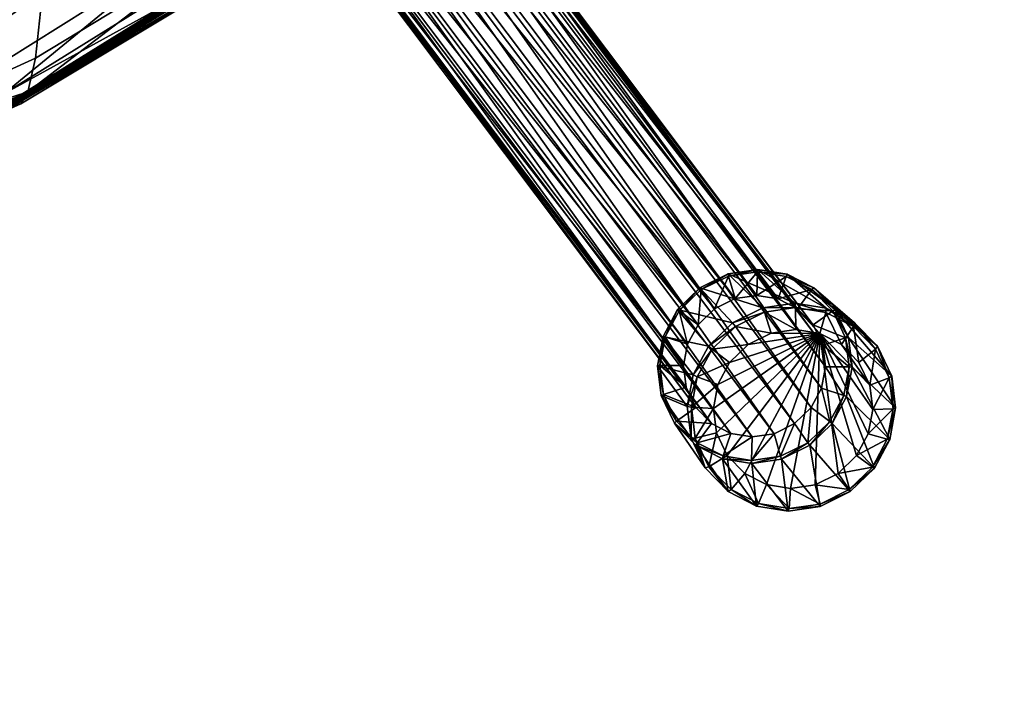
# Model space of a CAD drawing. Header units: inches. Extents: x -706 to 746, y -844 to 519.
# Tile 124 of 256: x 162.07 to 166.04, y -118.43 to -115.73. Entities that reach past the tile are written whole.
import ezdxf

# ---------------------------------------------------------------- set-up
doc = ezdxf.new("R2010")
doc.units = ezdxf.units.IN
doc.header["$MEASUREMENT"] = 0
for name, color, linetype, true_color in [('00_ground', 73, 'Continuous', 0x8fe057), ('02_ceilings', 251, 'Continuous', 0x565656), ('06_equipment', 46, 'Continuous', 0x866e08)]:
    doc.layers.add(name, color=color, linetype=linetype, true_color=true_color)

msp = doc.modelspace()

# ---------------------------------------------------------------- meshes
at = {"layer": '00_ground', "color": 251, "true_color": 0x565656}
mesh = msp.add_polyface(dxfattribs=at)
corners = [(745.801, -489.5048, -11.7981), (745.801, -489.5048, 0.0129), (745.8013, 519.417, -11.7981), (745.8013, 519.417, 0.0129), (-706.1552, 519.4172, -11.7981), (-706.1552, 519.4172, 0.0129), (-706.1554, -491.3484, -11.7981), (-706.1554, -491.3484, 0.0129), (-59.091, -491.3485, -11.7981), (-59.091, -491.3485, 0.0129), (-77.4055, -295.9132, -11.7981), (-77.4055, -295.9132, 0.0129), (-239.0611, -295.9132, -11.7981), (-239.0611, -295.9132, 0.0129), (-239.0611, -54.6686, -11.7981), (-239.0611, -54.6686, 0.0129), (214.8796, -54.6686, -11.7981), (214.8796, -54.6686, 0.0129), (214.8796, -295.9133, -11.7981), (214.8796, -295.9133, 0.0129), (187.3205, -295.9133, -11.7981), (187.3205, -295.9133, 0.0129), (187.3205, -489.5047, -11.7981), (187.3205, -489.5047, 0.0129)]
mesh.append_faces([[corners[k] for k in face] for face in [(22, 18, 0, 22), (0, 18, 2, 0), (6, 12, 8, 6), (1, 19, 23, 1), (9, 13, 7, 9), (7, 13, 5, 7)]], dxfattribs={"vtx0": -1, "vtx1": -1, "vtx3": -1, "color": 251})
mesh.append_faces([[corners[k] for k in face] for face in [(16, 4, 2, 16), (4, 14, 12, 4), (15, 3, 5, 15), (3, 17, 19, 3)]], dxfattribs={"vtx0": -1, "vtx2": -1, "vtx3": -1, "color": 251})
mesh.append_faces([[corners[k] for k in face] for face in [(0, 3, 1, 0), (2, 5, 3, 2), (4, 7, 5, 4), (6, 9, 7, 6), (8, 11, 9, 8), (10, 13, 11, 10), (12, 15, 13, 12), (14, 17, 15, 14), (16, 19, 17, 16), (18, 21, 19, 18), (20, 23, 21, 20), (22, 1, 23, 22), (8, 12, 10, 8), (23, 19, 21, 23)]], dxfattribs={"vtx0": -1, "vtx3": -1, "color": 251})
mesh.append_faces([[corners[k] for k in face] for face in [(16, 14, 4, 16), (18, 16, 2, 18), (6, 4, 12, 6), (15, 17, 3, 15), (13, 15, 5, 13), (1, 3, 19, 1)]], dxfattribs={"vtx1": -1, "vtx2": -1, "vtx3": -1, "color": 251})
mesh.append_faces([[corners[k] for k in face] for face in [(0, 2, 3, 0), (2, 4, 5, 2), (4, 6, 7, 4), (6, 8, 9, 6), (8, 10, 11, 8), (10, 12, 13, 10), (12, 14, 15, 12), (14, 16, 17, 14), (16, 18, 19, 16), (18, 20, 21, 18), (20, 22, 23, 20), (22, 0, 1, 22), (22, 20, 18, 22), (9, 11, 13, 9)]], dxfattribs={"vtx2": -1, "vtx3": -1, "color": 251})
at = {"layer": '02_ceilings'}
mesh = msp.add_polyface(dxfattribs=at)
corners = [(202.2812, 376.4129, 0.0129), (202.2812, 376.4129, 7.8869), (-226.4626, 376.413, 0.0129), (-226.4626, 376.413, 7.8869), (-226.4627, -60.9679, 0.0129), (-226.4627, -60.9679, 7.8869), (-239.0611, -60.9679, 0.0129), (-239.0611, -60.9679, 7.8869), (-239.0611, -140.3395, 0.0129), (-239.0611, -140.3395, 7.8869), (-226.4627, -140.3395, 0.0129), (-226.4627, -140.3395, 7.8869), (-226.4627, -349.4534, 0.0129), (-226.4627, -349.4534, 7.8869), (202.281, -349.4534, 0.0129), (202.281, -349.4534, 7.8869), (202.2811, -59.3933, 0.0129), (202.2811, -59.3933, 7.8869), (-62.2858, -59.3932, 0.0129), (-62.2858, -59.3932, 7.8869), (-62.2858, 63.5611, 0.0129), (-62.2858, 63.5611, 7.8869), (118.0292, 63.5611, 0.0129), (118.0292, 63.5611, 7.8869), (118.0292, 71.4351, 0.0129), (118.0292, 71.4351, 7.8869), (202.2811, 71.4351, 0.0129), (202.2811, 71.4351, 7.8869), (-60.5927, -67.2672, 0.0129), (-60.5927, -67.2672, 7.8869), (89.0136, -67.2673, 0.0129), (89.0136, -67.2673, 7.8869), (89.0136, -102.8261, 0.0129), (89.0136, -102.8261, 7.8869), (-60.5927, -102.8261, 0.0129), (-60.5927, -102.8261, 7.8869), (-239.061, 376.413, 0.0129), (-239.0611, -349.4534, 0.0129), (-239.061, 376.413, 7.8869)]
mesh.append_faces([[corners[k] for k in face] for face in [(2, 24, 20, 2), (30, 4, 16, 30), (14, 10, 32, 14), (21, 25, 3, 21), (17, 5, 31, 17), (15, 33, 11, 15)]], dxfattribs={"vtx0": -1, "vtx1": -1, "vtx2": -1, "vtx3": -1})
mesh.append_faces([[corners[k] for k in face] for face in [(14, 32, 16, 14)]], dxfattribs={"vtx0": -1, "vtx1": -1, "vtx3": -1})
mesh.append_faces([[corners[k] for k in face] for face in [(2, 26, 24, 2), (2, 20, 18, 2), (4, 18, 16, 4), (6, 28, 34, 6), (10, 34, 32, 10), (25, 1, 3, 25), (19, 3, 5, 19), (29, 5, 7, 29), (17, 31, 33, 17), (35, 7, 9, 35), (33, 9, 11, 33)]], dxfattribs={"vtx0": -1, "vtx2": -1, "vtx3": -1})
mesh.append_faces([[corners[k] for k in face] for face in [(0, 3, 1, 0), (2, 5, 3, 2), (4, 7, 5, 4), (6, 9, 7, 6), (8, 11, 9, 8), (10, 13, 11, 10), (12, 15, 13, 12), (14, 17, 15, 14), (16, 19, 17, 16), (18, 21, 19, 18), (20, 23, 21, 20), (22, 25, 23, 22), (24, 27, 25, 24), (26, 1, 27, 26), (28, 31, 29, 28), (30, 33, 31, 30), (32, 35, 33, 32), (34, 29, 35, 34), (15, 11, 13, 15)]], dxfattribs={"vtx0": -1, "vtx3": -1})
mesh.append_faces([[corners[k] for k in face] for face in [(4, 2, 18, 4), (30, 28, 4, 30), (6, 4, 28, 6), (32, 30, 16, 32), (8, 6, 34, 8), (10, 8, 34, 10), (19, 21, 3, 19), (17, 19, 5, 17), (29, 31, 5, 29), (35, 29, 7, 35), (33, 35, 9, 33), (15, 17, 33, 15)]], dxfattribs={"vtx1": -1, "vtx2": -1, "vtx3": -1})
mesh.append_faces([[corners[k] for k in face] for face in [(12, 10, 14, 12)]], dxfattribs={"vtx1": -1, "vtx3": -1})
mesh.append_faces([[corners[k] for k in face] for face in [(0, 2, 3, 0), (2, 4, 5, 2), (4, 6, 7, 4), (6, 8, 9, 6), (8, 10, 11, 8), (10, 12, 13, 10), (12, 14, 15, 12), (14, 16, 17, 14), (16, 18, 19, 16), (18, 20, 21, 18), (20, 22, 23, 20), (22, 24, 25, 22), (24, 26, 27, 24), (26, 0, 1, 26), (28, 30, 31, 28), (30, 32, 33, 30), (32, 34, 35, 32), (34, 28, 29, 34), (2, 0, 26, 2), (24, 22, 20, 24), (25, 27, 1, 25), (21, 23, 25, 21)]], dxfattribs={"vtx2": -1, "vtx3": -1})
mesh = msp.add_polyface(dxfattribs=at)
corners = [(202.2811, -336.855, 102.3751), (202.2811, -336.855, 110.2491), (202.2811, -59.3932, 102.3751), (202.2811, -59.3932, 110.2491), (-62.2858, -59.3932, 102.3751), (-62.2858, -59.3932, 110.2491), (-62.2858, 63.5611, 102.3751), (-62.2858, 63.5611, 110.2491), (118.0292, 63.5611, 102.3751), (118.0292, 63.5611, 110.2491), (118.0292, 71.4351, 102.3751), (118.0292, 71.4351, 110.2491), (202.2811, 71.4351, 102.3751), (202.2811, 71.4351, 110.2491), (202.2812, 363.8145, 102.3751), (202.2812, 363.8145, 110.2491), (-226.4626, 363.8146, 102.3751), (-226.4626, 363.8146, 110.2491), (-226.4627, -336.8549, 102.3751), (-226.4627, -336.8549, 110.2491), (116.2021, 326.9745, 102.3751), (116.2021, 326.9745, 110.2491), (116.202, 287.6043, 102.3751), (116.202, 287.6043, 110.2491), (76.8321, 287.6043, 102.3751), (76.8321, 287.6043, 110.2491), (76.8321, 326.9745, 102.3751), (76.8321, 326.9745, 110.2491), (61.362, 326.9745, 102.3751), (61.362, 326.9745, 110.2491), (61.362, 287.6043, 102.3751), (61.362, 287.6043, 110.2491), (21.9918, 287.6043, 102.3751), (21.9918, 287.6043, 110.2491), (21.9919, 326.9745, 102.3751), (21.9919, 326.9745, 110.2491)]
mesh.append_faces([[corners[k] for k in face] for face in [(20, 28, 14, 20), (32, 24, 10, 32), (16, 32, 10, 16), (16, 10, 6, 16), (35, 27, 17, 35), (13, 23, 31, 13), (11, 33, 17, 11), (7, 11, 17, 7)]], dxfattribs={"vtx0": -1, "vtx1": -1, "vtx2": -1, "vtx3": -1})
mesh.append_faces([[corners[k] for k in face] for face in [(18, 4, 0, 18), (1, 5, 19, 1), (19, 5, 17, 19)]], dxfattribs={"vtx0": -1, "vtx1": -1, "vtx3": -1})
mesh.append_faces([[corners[k] for k in face] for face in [(28, 16, 14, 28), (16, 34, 32, 16), (30, 26, 24, 30), (22, 14, 12, 22), (24, 12, 10, 24), (16, 6, 4, 16), (27, 15, 17, 27), (15, 21, 23, 15), (25, 29, 31, 25), (11, 31, 33, 11)]], dxfattribs={"vtx0": -1, "vtx2": -1, "vtx3": -1})
mesh.append_faces([[corners[k] for k in face] for face in [(0, 3, 1, 0), (2, 5, 3, 2), (4, 7, 5, 4), (6, 9, 7, 6), (8, 11, 9, 8), (10, 13, 11, 10), (12, 15, 13, 12), (14, 17, 15, 14), (16, 19, 17, 16), (18, 1, 19, 18), (20, 23, 21, 20), (22, 25, 23, 22), (24, 27, 25, 24), (26, 21, 27, 26), (28, 31, 29, 28), (30, 33, 31, 30), (32, 35, 33, 32), (34, 29, 35, 34), (0, 4, 2, 0)]], dxfattribs={"vtx0": -1, "vtx3": -1})
mesh.append_faces([[corners[k] for k in face] for face in [(28, 34, 16, 28), (30, 28, 26, 30), (22, 20, 14, 22), (24, 22, 12, 24), (18, 16, 4, 18), (27, 21, 15, 27), (25, 27, 29, 25), (33, 35, 17, 33), (13, 15, 23, 13), (11, 13, 31, 11), (5, 7, 17, 5)]], dxfattribs={"vtx1": -1, "vtx2": -1, "vtx3": -1})
mesh.append_faces([[corners[k] for k in face] for face in [(0, 2, 3, 0), (2, 4, 5, 2), (4, 6, 7, 4), (6, 8, 9, 6), (8, 10, 11, 8), (10, 12, 13, 10), (12, 14, 15, 12), (14, 16, 17, 14), (16, 18, 19, 16), (18, 0, 1, 18), (20, 22, 23, 20), (22, 24, 25, 22), (24, 26, 27, 24), (26, 20, 21, 26), (28, 30, 31, 28), (30, 32, 33, 30), (32, 34, 35, 32), (34, 28, 29, 34), (10, 8, 6, 10), (7, 9, 11, 7), (1, 3, 5, 1)]], dxfattribs={"vtx2": -1, "vtx3": -1})
mesh = msp.add_polyface(dxfattribs=at)
corners = [(202.2811, -67.2673, -106.2863), (202.2811, -67.2673, -94.4753), (-226.4627, -67.2672, -106.2863), (-226.4627, -67.2672, -94.4753), (-226.4627, -283.3147, -106.2863), (-226.4627, -283.3147, -94.4753), (-65.9323, -283.3147, -106.2863), (-65.9323, -283.3147, -94.4753), (-61.4985, -330.8908, -106.2863), (-61.4985, -330.8908, -94.4753), (-61.4985, -343.4892, -106.2863), (-61.4985, -343.4892, -94.4753), (174.722, -343.4892, -106.2863), (174.722, -343.4892, -94.4753), (174.722, -283.3148, -106.2863), (174.722, -283.3148, -94.4753), (202.2811, -283.3148, -106.2863), (202.2811, -283.3148, -94.4753), (202.2811, -343.4892, -106.2863)]
mesh.append_faces([[corners[k] for k in face] for face in [(12, 8, 14, 12)]], dxfattribs={"vtx0": -1, "vtx1": -1, "vtx3": -1})
mesh.append_faces([[corners[k] for k in face] for face in [(6, 2, 0, 6), (6, 0, 16, 6), (15, 1, 3, 15), (15, 3, 5, 15), (15, 7, 9, 15)]], dxfattribs={"vtx0": -1, "vtx2": -1, "vtx3": -1})
mesh.append_faces([[corners[k] for k in face] for face in [(0, 3, 1, 0), (2, 5, 3, 2), (4, 7, 5, 4), (6, 9, 7, 6), (8, 11, 9, 8), (10, 13, 11, 10), (12, 15, 13, 12), (14, 17, 15, 14), (16, 1, 17, 16), (13, 9, 11, 13)]], dxfattribs={"vtx0": -1, "vtx3": -1})
mesh.append_faces([[corners[k] for k in face] for face in [(8, 6, 14, 8), (13, 15, 9, 13)]], dxfattribs={"vtx1": -1, "vtx2": -1, "vtx3": -1})
mesh.append_faces([[corners[k] for k in face] for face in [(10, 8, 12, 10)]], dxfattribs={"vtx1": -1, "vtx3": -1})
mesh.append_faces([[corners[k] for k in face] for face in [(0, 2, 3, 0), (2, 4, 5, 2), (4, 6, 7, 4), (6, 8, 9, 6), (8, 10, 11, 8), (10, 12, 13, 10), (12, 14, 15, 12), (14, 16, 17, 14), (16, 0, 1, 16), (6, 4, 2, 6), (15, 17, 1, 15)]], dxfattribs={"vtx2": -1, "vtx3": -1})
at = {"layer": '06_equipment', "color": 251, "true_color": 0x565656}
mesh = msp.add_polyface(dxfattribs=at)
corners = [(159.9358, -115.5851, 25.9562), (159.9383, -116.1413, 26.2268), (158.63, -116.5423, 26.2876), (159.8759, -113.8451, 25.4321), (159.9179, -114.828, 25.678), (158.5728, -115.2704, 25.6529), (162.0955, -114.5851, 25.7141), (161.1205, -115.0925, 25.8774), (161.1223, -114.323, 25.6441), (162.1158, -113.8068, 25.52), (162.0351, -115.6302, 26.043), (161.0881, -116.086, 26.2826), (161.1057, -115.6763, 26.1003), (162.0648, -115.1934, 25.8959), (159.9341, -116.5219, 26.4501), (161.0758, -116.5075, 26.5477), (162.0172, -116.0778, 26.2697), (162.0246, -116.0777, 26.3145), (162.0538, -116.073, 26.4199), (161.1008, -116.5037, 26.702), (161.0876, -116.5065, 26.6462), (162.0363, -116.0761, 26.3656), (161.1973, -115.6684, 26.512), (161.1866, -116.0776, 26.6912), (162.1667, -115.6188, 26.4369), (159.9894, -115.5751, 26.3804), (160.0038, -116.1322, 26.6569), (161.1972, -115.0859, 26.2782), (160.0055, -116.514, 26.8718), (159.9104, -113.8345, 25.8329), (159.9592, -114.8176, 26.0899), (161.1834, -114.3176, 26.0291), (161.1533, -113.3512, 25.8041), (162.2044, -114.5755, 26.0952), (158.6084, -115.2399, 26.0925), (161.0778, -116.3336, 26.394), (162.0102, -116.0276, 26.1833), (161.0732, -116.4593, 26.4552), (162.0179, -115.8939, 26.133), (162.0127, -116.0765, 26.2343), (161.0739, -116.506, 26.5112), (161.0724, -116.5034, 26.4874), (162.0094, -116.0741, 26.2113), (161.1678, -116.3259, 26.7761), (162.1384, -115.8835, 26.503), (161.1447, -116.4532, 26.7905), (162.1081, -116.0191, 26.5088), (161.1211, -116.4992, 26.758), (162.0788, -116.0681, 26.4743)]
mesh.append_faces([[corners[k] for k in face] for face in [(0, 1, 2, 0), (3, 4, 5, 3), (6, 7, 8, 6), (8, 9, 6, 8), (0, 4, 8, 0), (8, 7, 0, 8), (8, 4, 3, 8), (10, 11, 12, 10), (12, 13, 10, 12), (14, 1, 12, 14), (12, 11, 14, 12), (0, 7, 12, 0), (12, 1, 0, 12), (12, 7, 6, 12), (15, 16, 17, 15), (18, 19, 20, 18), (20, 21, 18, 20), (22, 23, 24, 22), (25, 26, 22, 25), (22, 27, 25, 22), (28, 23, 22, 28), (22, 26, 28, 22), (29, 30, 31, 29), (31, 32, 29, 31), (25, 27, 31, 25), (31, 30, 25, 31), (31, 27, 33, 31), (25, 30, 34, 25), (35, 11, 10, 35), (36, 37, 35, 36), (35, 38, 36, 35), (39, 40, 41, 39), (41, 42, 39, 41), (24, 23, 43, 24), (43, 44, 24, 43), (43, 45, 46, 43), (46, 45, 47, 46), (47, 48, 46, 47)]], dxfattribs={"vtx2": -1, "vtx3": -1, "color": 251})
mesh = msp.add_polyface(dxfattribs=at)
corners = [(162.0538, -116.073, 26.4199), (162.0363, -116.0761, 26.3656), (162.7211, -115.6611, 26.0196), (162.7429, -115.6577, 26.0718), (162.0246, -116.0777, 26.3145), (162.7044, -115.663, 25.9707), (162.0127, -116.0765, 26.2343), (162.6831, -115.6629, 25.8944), (162.692, -115.6636, 25.928), (162.0172, -116.0778, 26.2697), (162.1667, -115.6188, 26.4369), (162.873, -115.1825, 26.106), (162.908, -114.7248, 25.9814), (162.1897, -115.1825, 26.2902), (162.0955, -114.5851, 25.7141), (162.0648, -115.1934, 25.8959), (161.1057, -115.6763, 26.1003), (161.0758, -116.5075, 26.5477), (161.0876, -116.5065, 26.6462), (161.1973, -115.6684, 26.512), (162.2044, -114.5755, 26.0952), (161.1972, -115.0859, 26.2782), (162.0351, -115.6302, 26.043), (162.7481, -114.7389, 25.6013), (162.7089, -115.1969, 25.7275), (162.1384, -115.8835, 26.503), (162.8373, -115.46, 26.1594), (162.1081, -116.0191, 26.5088), (162.8027, -115.6019, 26.1596), (162.7707, -115.6529, 26.1244), (162.0788, -116.0681, 26.4743), (162.0179, -115.8939, 26.133), (161.0778, -116.3336, 26.394), (162.0102, -116.0276, 26.1833), (162.0094, -116.0741, 26.2113), (161.0724, -116.5034, 26.4874), (161.1678, -116.3259, 26.7761), (161.1211, -116.4992, 26.758), (162.6863, -115.4732, 25.8046), (162.6768, -115.6128, 25.8479), (162.6769, -115.661, 25.8728)]
mesh.append_faces([[corners[k] for k in face] for face in [(0, 1, 2, 0), (2, 3, 0, 2), (4, 5, 2, 4), (2, 1, 4, 2), (6, 7, 8, 6), (8, 9, 6, 8), (4, 9, 8, 4), (8, 5, 4, 8), (10, 11, 12, 10), (12, 13, 10, 12), (14, 15, 16, 14), (6, 9, 17, 6), (4, 1, 18, 4), (10, 13, 19, 10), (20, 21, 19, 20), (19, 13, 20, 19), (22, 15, 23, 22), (23, 24, 22, 23), (10, 25, 26, 10), (27, 28, 26, 27), (26, 25, 27, 26), (0, 3, 29, 0), (29, 30, 0, 29), (27, 30, 29, 27), (29, 28, 27, 29), (22, 31, 32, 22), (33, 34, 35, 33), (27, 25, 36, 27), (0, 30, 37, 0), (22, 24, 38, 22), (38, 31, 22, 38), (33, 31, 38, 33), (38, 39, 33, 38), (6, 34, 40, 6), (40, 7, 6, 40), (33, 39, 40, 33), (40, 34, 33, 40)]], dxfattribs={"vtx2": -1, "vtx3": -1, "color": 251})
mesh = msp.add_polyface(dxfattribs=at)
corners = [(163.5658, -114.8049, 23.5958), (163.4407, -114.6423, 23.9549), (163.4378, -114.5648, 23.9097), (163.5472, -114.8883, 23.6199), (163.4182, -114.7207, 23.9899), (163.6404, -114.8179, 23.1787), (163.5582, -114.7212, 23.5643), (163.5228, -114.6436, 23.5273), (163.6014, -114.7361, 23.1593), (163.6513, -114.9052, 23.1947), (163.6352, -114.9916, 23.2064), (163.5933, -115.0704, 23.2129), (163.5037, -114.9651, 23.6347), (163.527, -115.1349, 23.2133), (163.4367, -115.0289, 23.6384), (164.9565, -116.8524, 8.8737), (163.2865, -114.6302, 23.0933), (163.2037, -114.6711, 23.0872), (164.8737, -116.8932, 8.868), (165.0443, -116.8395, 8.8848), (163.3743, -114.6173, 23.1047), (165.1304, -116.8535, 8.9002), (163.4604, -114.6314, 23.1203), (165.2083, -116.8934, 8.9187), (163.5383, -114.6713, 23.1389), (165.2713, -116.958, 8.9391), (165.3102, -117.0396, 8.9588), (165.321, -117.1269, 8.9751), (165.3047, -117.2131, 8.9872), (165.2628, -117.2918, 8.9941), (165.1965, -117.3563, 8.9949), (165.1136, -117.3971, 8.9893), (163.4442, -115.1758, 23.2072), (165.0258, -117.41, 8.9781), (163.3564, -115.1887, 23.1958), (164.9397, -117.396, 8.9627), (163.2703, -115.1746, 23.1802), (164.8619, -117.3561, 8.9442), (163.1924, -115.1347, 23.1616), (164.7989, -117.2915, 8.9238), (163.1293, -115.0699, 23.1412), (164.7599, -117.2099, 8.9041), (163.0903, -114.9881, 23.1218), (164.7492, -117.1227, 8.8878), (163.0794, -114.9007, 23.1058), (164.7654, -117.0364, 8.8757), (163.0955, -114.8144, 23.0941), (164.8073, -116.9577, 8.8688), (163.1373, -114.7356, 23.0876)]
mesh.append_faces([[corners[k] for k in face] for face in [(0, 1, 2, 0), (3, 4, 1, 3), (1, 0, 3, 1), (5, 6, 7, 5), (7, 8, 5, 7), (9, 0, 6, 9), (6, 5, 9, 6), (10, 3, 0, 10), (0, 9, 10, 0), (11, 12, 3, 11), (3, 10, 11, 3), (13, 14, 12, 13), (12, 11, 13, 12), (15, 16, 17, 15), (17, 18, 15, 17), (19, 20, 16, 19), (16, 15, 19, 16), (21, 22, 20, 21), (20, 19, 21, 20), (23, 24, 22, 23), (22, 21, 23, 22), (25, 8, 24, 25), (24, 23, 25, 24), (26, 5, 8, 26), (8, 25, 26, 8), (27, 9, 5, 27), (5, 26, 27, 5), (28, 10, 9, 28), (9, 27, 28, 9), (29, 11, 10, 29), (10, 28, 29, 10), (30, 13, 11, 30), (11, 29, 30, 11), (31, 32, 13, 31), (13, 30, 31, 13), (33, 34, 32, 33), (32, 31, 33, 32), (35, 36, 34, 35), (34, 33, 35, 34), (37, 38, 36, 37), (36, 35, 37, 36), (39, 40, 38, 39), (38, 37, 39, 38), (41, 42, 40, 41), (40, 39, 41, 40), (43, 44, 42, 43), (42, 41, 43, 42), (45, 46, 44, 45), (44, 43, 45, 44), (47, 48, 46, 47), (46, 45, 47, 46), (18, 17, 48, 18), (48, 47, 18, 48)]], dxfattribs={"vtx2": -1, "vtx3": -1, "color": 251})
mesh = msp.add_polyface(dxfattribs=at)
corners = [(165.2975, -116.9928, 7.8962), (164.9346, -117.1098, 7.8765), (164.8874, -117.1982, 7.8809), (164.8692, -117.2951, 7.8884), (164.8813, -117.3932, 7.8986), (164.8737, -116.8932, 8.868), (164.8199, -116.816, 8.8468), (164.9301, -116.7616, 8.8544), (164.9565, -116.8524, 8.8737), (165.0474, -116.7444, 8.8692), (165.0443, -116.8395, 8.8848), (165.1622, -116.7631, 8.8898), (165.1304, -116.8535, 8.9002), (164.7599, -117.2099, 8.9041), (164.6683, -117.2385, 8.895), (164.6539, -117.122, 8.8732), (164.7492, -117.1227, 8.8878), (164.6755, -117.007, 8.8571), (164.7654, -117.0364, 8.8757), (164.7315, -116.9019, 8.8479), (164.8073, -116.9577, 8.8688), (164.8151, -116.8088, 8.8366), (164.9284, -116.7529, 8.8443), (165.0489, -116.7352, 8.8596), (165.1669, -116.7544, 8.8807), (164.6445, -117.1232, 8.8637), (164.6667, -117.005, 8.8471), (164.7243, -116.897, 8.8377), (164.9464, -116.9497, 7.8889), (165.0679, -116.8898, 7.8936), (165.1971, -116.8708, 7.9027), (164.7636, -117.2868, 7.9051), (164.7874, -117.1601, 7.8953), (164.8491, -117.0443, 7.8896), (164.9578, -116.965, 7.8781), (165.0752, -116.9071, 7.8826), (165.2001, -116.8887, 7.8914), (164.8041, -117.1683, 7.8842), (164.8638, -117.0563, 7.8788), (165.0091, -117.0374, 7.876), (165.1021, -116.9915, 7.8796), (165.2008, -116.977, 7.8865)]
mesh.append_faces([[corners[k] for k in face] for face in [(0, 1, 2, 0), (0, 2, 3, 0), (0, 3, 4, 0)]], dxfattribs={"vtx0": -1, "vtx2": -1, "vtx3": -1, "color": 251})
mesh.append_faces([[corners[k] for k in face] for face in [(5, 6, 7, 5), (7, 8, 5, 7), (8, 7, 9, 8), (9, 10, 8, 9), (10, 9, 11, 10), (11, 12, 10, 11), (13, 14, 15, 13), (15, 16, 13, 15), (16, 15, 17, 16), (17, 18, 16, 17), (18, 17, 19, 18), (19, 20, 18, 19), (20, 19, 6, 20), (6, 5, 20, 6), (6, 21, 22, 6), (22, 7, 6, 22), (7, 22, 23, 7), (23, 9, 7, 23), (9, 23, 24, 9), (25, 15, 14, 25), (15, 25, 26, 15), (26, 17, 15, 26), (17, 26, 27, 17), (27, 19, 17, 27), (19, 27, 21, 19), (21, 6, 19, 21), (21, 28, 29, 21), (29, 22, 21, 29), (22, 29, 30, 22), (30, 23, 22, 30), (25, 31, 32, 25), (32, 26, 25, 32), (26, 32, 33, 26), (33, 27, 26, 33), (27, 33, 28, 27), (28, 21, 27, 28), (28, 34, 35, 28), (35, 29, 28, 35), (29, 35, 36, 29), (37, 32, 31, 37), (32, 37, 38, 32), (38, 33, 32, 38), (33, 38, 34, 33), (34, 28, 33, 34), (34, 39, 40, 34), (40, 35, 34, 40), (35, 40, 41, 35), (37, 2, 1, 37), (1, 38, 37, 1), (38, 1, 39, 38), (39, 34, 38, 39)]], dxfattribs={"vtx2": -1, "vtx3": -1, "color": 251})
mesh = msp.add_polyface(dxfattribs=at)
corners = [(165.2975, -116.9928, 7.8962), (165.2008, -116.977, 7.8865), (165.1021, -116.9915, 7.8796), (165.0091, -117.0374, 7.876), (164.9346, -117.1098, 7.8765), (165.4933, -117.3968, 7.9506), (165.5116, -117.2999, 7.943), (165.4995, -117.2018, 7.9328), (165.385, -117.0376, 7.9078), (165.4558, -117.1101, 7.9205), (165.1304, -116.8535, 8.9002), (165.1622, -116.7631, 8.8898), (165.2662, -116.8164, 8.9145), (165.2083, -116.8934, 8.9187), (165.3501, -116.9024, 8.9417), (165.2713, -116.958, 8.9391), (165.4019, -117.011, 8.9679), (165.3102, -117.0396, 8.9588), (165.4162, -117.1275, 8.9897), (165.321, -117.1269, 8.9751), (165.3946, -117.2426, 9.0058), (165.1669, -116.7544, 8.8807), (165.0474, -116.7444, 8.8692), (165.2738, -116.8091, 8.9061), (165.36, -116.8975, 8.9341), (165.4133, -117.0092, 8.961), (165.428, -117.129, 8.9834), (165.4058, -117.2472, 8.9999), (165.0489, -116.7352, 8.8596), (165.1971, -116.8708, 7.9027), (165.3236, -116.8914, 7.9153), (165.4383, -116.9501, 7.9305), (165.5306, -117.0448, 7.9471), (165.5877, -117.1645, 7.9632), (165.6035, -117.293, 7.9765), (165.2001, -116.8887, 7.8914), (165.0679, -116.8898, 7.8936), (165.3223, -116.9086, 7.9036), (165.4331, -116.9653, 7.9182), (165.5224, -117.0569, 7.9344), (165.5775, -117.1725, 7.9499), (165.5928, -117.2967, 7.9628), (165.0752, -116.9071, 7.8826)]
mesh.append_faces([[corners[k] for k in face] for face in [(0, 2, 3, 0), (0, 3, 4, 0), (0, 5, 6, 0), (0, 6, 7, 0)]], dxfattribs={"vtx0": -1, "vtx2": -1, "vtx3": -1, "color": 251})
mesh.append_faces([[corners[k] for k in face] for face in [(8, 7, 9, 8)]], dxfattribs={"vtx0": -1, "vtx3": -1, "color": 251})
mesh.append_faces([[corners[k] for k in face] for face in [(8, 0, 7, 8)]], dxfattribs={"vtx1": -1, "vtx2": -1, "vtx3": -1, "color": 251})
mesh.append_faces([[corners[k] for k in face] for face in [(0, 1, 2, 0), (10, 11, 12, 10), (12, 13, 10, 12), (13, 12, 14, 13), (14, 15, 13, 14), (15, 14, 16, 15), (16, 17, 15, 16), (17, 16, 18, 17), (18, 19, 17, 18), (19, 18, 20, 19), (21, 11, 22, 21), (11, 21, 23, 11), (23, 12, 11, 23), (12, 23, 24, 12), (24, 14, 12, 24), (14, 24, 25, 14), (25, 16, 14, 25), (16, 25, 26, 16), (26, 18, 16, 26), (18, 26, 27, 18), (28, 29, 30, 28), (30, 21, 28, 30), (21, 30, 31, 21), (31, 23, 21, 31), (23, 31, 32, 23), (32, 24, 23, 32), (24, 32, 33, 24), (33, 25, 24, 33), (25, 33, 34, 25), (34, 26, 25, 34), (35, 29, 36, 35), (29, 35, 37, 29), (37, 30, 29, 37), (30, 37, 38, 30), (38, 31, 30, 38), (31, 38, 39, 31), (39, 32, 31, 39), (32, 39, 40, 32), (40, 33, 32, 40), (33, 40, 41, 33), (1, 35, 42, 1), (35, 1, 0, 35), (0, 37, 35, 0), (37, 0, 8, 37), (8, 38, 37, 8), (38, 8, 9, 38), (9, 39, 38, 9), (39, 9, 7, 39), (7, 40, 39, 7)]], dxfattribs={"vtx2": -1, "vtx3": -1, "color": 251})
mesh = msp.add_polyface(dxfattribs=at)
corners = [(165.2975, -116.9928, 7.8962), (164.8813, -117.3932, 7.8986), (164.925, -117.4849, 7.9109), (165.1136, -117.3971, 8.9893), (165.14, -117.4879, 9.0085), (165.0228, -117.5051, 8.9937), (165.0258, -117.41, 8.9781), (164.908, -117.4864, 8.9731), (164.9397, -117.396, 8.9627), (164.804, -117.4332, 8.9484), (164.8619, -117.3561, 8.9442), (164.7201, -117.3471, 8.9212), (164.7989, -117.2915, 8.9238), (164.6683, -117.2385, 8.895), (164.7599, -117.2099, 8.9041), (165.1441, -117.4993, 9.0028), (165.0236, -117.517, 8.9875), (164.9056, -117.4978, 8.9664), (164.7987, -117.443, 8.941), (164.7125, -117.3547, 8.913), (164.6593, -117.243, 8.8861), (164.6445, -117.1232, 8.8637), (165.17, -117.709, 7.979), (165.0435, -117.6884, 7.9664), (164.9288, -117.6297, 7.9512), (164.8365, -117.535, 7.9346), (164.7794, -117.4153, 7.9185), (164.7636, -117.2868, 7.9051), (165.0516, -117.6788, 7.953), (164.9409, -117.6221, 7.9383), (164.8515, -117.5305, 7.9222), (164.7964, -117.4149, 7.9067), (164.7811, -117.2907, 7.8938), (164.8041, -117.1683, 7.8842), (165.0833, -117.6022, 7.9353), (165.1739, -117.6987, 7.9652), (164.9958, -117.5574, 7.9237), (164.8692, -117.2951, 7.8884), (164.8874, -117.1982, 7.8809)]
mesh.append_faces([[corners[k] for k in face] for face in [(0, 1, 2, 0)]], dxfattribs={"vtx0": -1, "vtx2": -1, "vtx3": -1, "color": 251})
mesh.append_faces([[corners[k] for k in face] for face in [(3, 4, 5, 3), (5, 6, 3, 5), (6, 5, 7, 6), (7, 8, 6, 7), (8, 7, 9, 8), (9, 10, 8, 9), (10, 9, 11, 10), (11, 12, 10, 11), (12, 11, 13, 12), (13, 14, 12, 13), (4, 15, 16, 4), (16, 5, 4, 16), (5, 16, 17, 5), (17, 7, 5, 17), (7, 17, 18, 7), (18, 9, 7, 18), (9, 18, 19, 9), (19, 11, 9, 19), (11, 19, 20, 11), (20, 13, 11, 20), (13, 20, 21, 13), (22, 16, 15, 22), (16, 22, 23, 16), (23, 17, 16, 23), (17, 23, 24, 17), (24, 18, 17, 24), (18, 24, 25, 18), (25, 19, 18, 25), (19, 25, 26, 19), (26, 20, 19, 26), (20, 26, 27, 20), (27, 21, 20, 27), (28, 23, 22, 28), (23, 28, 29, 23), (29, 24, 23, 29), (24, 29, 30, 24), (30, 25, 24, 30), (25, 30, 31, 25), (31, 26, 25, 31), (26, 31, 32, 26), (32, 27, 26, 32), (27, 32, 33, 27), (34, 28, 35, 34), (28, 34, 36, 28), (36, 29, 28, 36), (29, 36, 2, 29), (2, 30, 29, 2), (30, 2, 1, 30), (1, 31, 30, 1), (31, 1, 37, 31), (37, 32, 31, 37), (32, 37, 38, 32), (38, 33, 32, 38)]], dxfattribs={"vtx2": -1, "vtx3": -1, "color": 251})
mesh = msp.add_polyface(dxfattribs=at)
corners = [(165.2975, -116.9928, 7.8962), (164.925, -117.4849, 7.9109), (164.9958, -117.5574, 7.9237), (165.0833, -117.6022, 7.9353), (165.18, -117.618, 7.9449), (165.2787, -117.6035, 7.9519), (165.3717, -117.5576, 7.9554), (165.4462, -117.4852, 7.9549), (165.4933, -117.3968, 7.9506), (165.3946, -117.2426, 9.0058), (165.3047, -117.2131, 8.9872), (165.321, -117.1269, 8.9751), (165.3386, -117.3476, 9.015), (165.2628, -117.2918, 8.9941), (165.2503, -117.4335, 9.0161), (165.1965, -117.3563, 8.9949), (165.14, -117.4879, 9.0085), (165.1136, -117.3971, 8.9893), (165.4058, -117.2472, 8.9999), (165.4162, -117.1275, 8.9897), (165.3483, -117.3552, 9.0094), (165.2575, -117.4434, 9.0105), (165.1441, -117.4993, 9.0028), (165.428, -117.129, 8.9834), (165.6035, -117.293, 7.9765), (165.5797, -117.4197, 7.9864), (165.518, -117.5355, 7.9921), (165.4207, -117.6301, 7.9927), (165.2993, -117.69, 7.9881), (165.17, -117.709, 7.979), (165.5928, -117.2967, 7.9628), (165.5877, -117.1645, 7.9632), (165.5698, -117.4192, 7.9723), (165.5102, -117.5311, 7.9778), (165.4161, -117.6224, 7.9784), (165.2988, -117.6803, 7.974), (165.1739, -117.6987, 7.9652), (165.0516, -117.6788, 7.953), (165.5775, -117.1725, 7.9499), (165.4995, -117.2018, 7.9328), (165.5116, -117.2999, 7.943)]
mesh.append_faces([[corners[k] for k in face] for face in [(0, 1, 2, 0), (0, 2, 3, 0), (0, 3, 4, 0), (0, 4, 5, 0), (0, 5, 6, 0), (0, 6, 7, 0), (0, 7, 8, 0)]], dxfattribs={"vtx0": -1, "vtx2": -1, "vtx3": -1, "color": 251})
mesh.append_faces([[corners[k] for k in face] for face in [(9, 10, 11, 9), (10, 9, 12, 10), (12, 13, 10, 12), (13, 12, 14, 13), (14, 15, 13, 14), (15, 14, 16, 15), (16, 17, 15, 16), (18, 9, 19, 18), (9, 18, 20, 9), (20, 12, 9, 20), (12, 20, 21, 12), (21, 14, 12, 21), (14, 21, 22, 14), (22, 16, 14, 22), (23, 24, 25, 23), (25, 18, 23, 25), (18, 25, 26, 18), (26, 20, 18, 26), (20, 26, 27, 20), (27, 21, 20, 27), (21, 27, 28, 21), (28, 22, 21, 28), (22, 28, 29, 22), (30, 24, 31, 30), (24, 30, 32, 24), (32, 25, 24, 32), (25, 32, 33, 25), (33, 26, 25, 33), (26, 33, 34, 26), (34, 27, 26, 34), (27, 34, 35, 27), (35, 28, 27, 35), (28, 35, 36, 28), (36, 29, 28, 36), (29, 36, 37, 29), (38, 39, 40, 38), (40, 30, 38, 40), (30, 40, 8, 30), (8, 32, 30, 8), (32, 8, 7, 32), (7, 33, 32, 7), (33, 7, 6, 33), (6, 34, 33, 6), (34, 6, 5, 34), (5, 35, 34, 5), (35, 5, 4, 35), (4, 36, 35, 4), (36, 4, 3, 36)]], dxfattribs={"vtx2": -1, "vtx3": -1, "color": 251})

doc.saveas('drawing.dxf')
